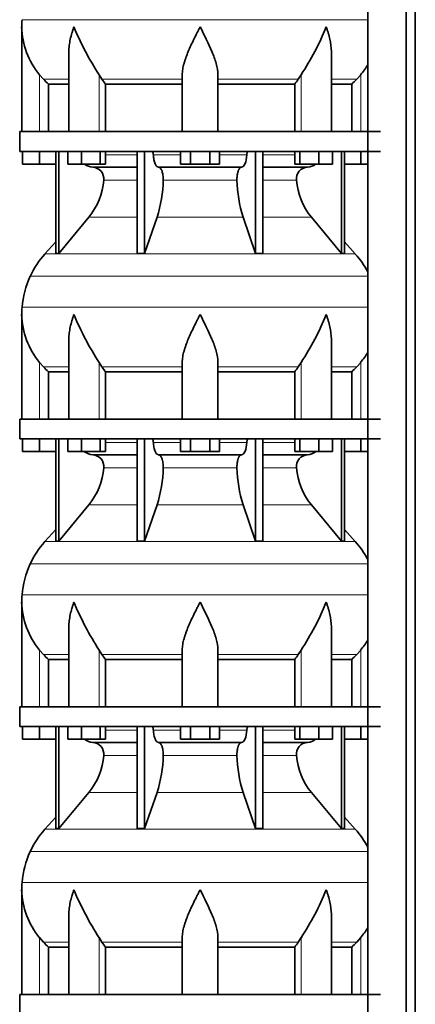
# Model space of a CAD drawing. Header units: millimetres. Extents: x 166 to 773, y -4101 to 2521.
# Tile 23 of 30: x 171 to 371, y 677 to 1174. Entities that reach past the tile are written whole.
import ezdxf

# ---------------------------------------------------------------- set-up
doc = ezdxf.new("R2010")
doc.units = ezdxf.units.MM
doc.layers.add('LOW_134-20', color=7, linetype='Continuous')
doc.layers.add('VSI134_DIFFUSORE', color=7, linetype='Continuous')

# ---------------------------------------------------------------- blocks, each defined once
blk = doc.blocks.new('SE')
at = {"layer": 'LOW_134-20', "color": 7, "linetype": 'Continuous', "lineweight": 35}
for p, q in [((346.64, 2007.18), (346.64, -909.32)), ((366.02, -909.32), (366.02, 2007.18)), ((370.57, -909.32), (370.57, 2007.18)), ((346.57, 1252.18), (346.57, 1117.18)), ((346.57, 1107.18), (346.57, 972.18)), ((346.57, 962.18), (346.57, 827.18)), ((346.57, 817.18), (346.57, 682.18))]:
    blk.add_line(p, q, dxfattribs=at)
at = {"layer": 'VSI134_DIFFUSORE', "color": 4, "linetype": 'Continuous', "lineweight": 9}
for p, q in [((172.18, 1173.54), (346.57, 1173.54)), ((181.01, 1117.18), (181.01, 1145.78)), ((183.02, 1143.48), (195.73, 1143.48)), ((211.09, 1117.18), (211.09, 1145.78)), ((212.52, 1143.48), (253.01, 1143.48)), ((271.01, 1143.48), (311.5, 1143.48)), ((312.92, 1117.18), (312.92, 1145.78)), ((328.28, 1143.48), (340.99, 1143.48)), ((343.01, 1117.18), (343.01, 1145.78)), ((214.21, 1105.41), (230.31, 1105.41)), ((238.43, 1105.41), (252.19, 1105.41)), ((271.82, 1105.41), (285.58, 1105.41)), ((293.7, 1105.41), (309.8, 1105.41)), ((230.31, 1092.64), (213.38, 1092.64)), ((280.62, 1092.64), (243.39, 1092.64)), ((310.63, 1092.64), (293.7, 1092.64)), ((205.86, 1073.94), (230.31, 1073.94)), ((240.28, 1073.94), (283.73, 1073.94)), ((293.7, 1073.94), (318.15, 1073.94)), ((183.71, 1055.43), (340.3, 1055.43)), ((346.57, 1044.17), (176.34, 1044.17)), ((172.18, 1028.54), (346.57, 1028.54)), ((181.01, 972.18), (181.01, 1000.78)), ((183.02, 998.48), (195.73, 998.48)), ((211.09, 972.18), (211.09, 1000.78)), ((212.52, 998.48), (253.01, 998.48)), ((271.01, 998.48), (311.5, 998.48)), ((312.92, 972.18), (312.92, 1000.78)), ((328.28, 998.48), (340.99, 998.48)), ((343.01, 972.18), (343.01, 1000.78)), ((214.21, 960.41), (230.31, 960.41)), ((238.43, 960.41), (252.19, 960.41)), ((271.82, 960.41), (285.58, 960.41)), ((293.7, 960.41), (309.8, 960.41)), ((230.31, 947.64), (213.38, 947.64)), ((280.62, 947.64), (243.39, 947.64)), ((310.63, 947.64), (293.7, 947.64)), ((205.86, 928.94), (230.31, 928.94)), ((240.28, 928.94), (283.73, 928.94)), ((293.7, 928.94), (318.15, 928.94)), ((183.71, 910.43), (340.3, 910.43)), ((346.57, 899.17), (176.34, 899.17)), ((172.18, 883.54), (346.57, 883.54)), ((181.01, 827.18), (181.01, 855.78)), ((211.09, 827.18), (211.09, 855.78)), ((312.92, 827.18), (312.92, 855.78)), ((343.01, 827.18), (343.01, 855.78)), ((183.02, 853.48), (195.73, 853.48)), ((212.52, 853.48), (253.01, 853.48)), ((271.01, 853.48), (311.5, 853.48)), ((328.28, 853.48), (340.99, 853.48)), ((214.21, 815.41), (230.31, 815.41)), ((238.43, 815.41), (252.19, 815.41)), ((271.82, 815.41), (285.58, 815.41)), ((293.7, 815.41), (309.8, 815.41)), ((230.31, 802.64), (213.38, 802.64)), ((280.62, 802.64), (243.39, 802.64)), ((310.63, 802.64), (293.7, 802.64)), ((205.86, 783.94), (230.31, 783.94)), ((240.28, 783.94), (283.73, 783.94)), ((293.7, 783.94), (318.15, 783.94)), ((183.71, 765.43), (340.3, 765.43)), ((346.57, 754.17), (176.34, 754.17)), ((172.18, 738.54), (346.57, 738.54)), ((181.01, 682.18), (181.01, 710.78)), ((211.09, 682.18), (211.09, 710.78)), ((312.92, 682.18), (312.92, 710.78)), ((343.01, 682.18), (343.01, 710.78)), ((183.02, 708.48), (195.73, 708.48)), ((212.52, 708.48), (253.01, 708.48)), ((271.01, 708.48), (311.5, 708.48)), ((328.28, 708.48), (340.99, 708.48))]:
    blk.add_line(p, q, dxfattribs=at)
at = {"layer": 'VSI134_DIFFUSORE', "color": 7, "linetype": 'Continuous', "lineweight": 35}
for p, q in [((172.01, 1169.92), (172.01, 1117.18)), ((195.73, 1156.54), (195.73, 1117.18)), ((328.28, 1117.18), (328.28, 1156.54)), ((183.02, 1143.48), (181.01, 1145.78)), ((212.52, 1143.48), (211.09, 1145.78)), ((253.01, 1117.18), (253.01, 1145.78)), ((271.01, 1117.18), (271.01, 1145.78)), ((312.92, 1145.78), (311.5, 1143.48)), ((343.01, 1145.78), (340.99, 1143.48)), ((185.53, 1141.04), (195.73, 1141.04)), ((185.53, 1117.18), (185.53, 1141.04)), ((214.3, 1141.04), (253.01, 1141.04)), ((214.3, 1117.18), (214.3, 1141.04)), ((271.01, 1141.04), (309.72, 1141.04)), ((309.72, 1141.04), (309.72, 1117.18)), ((328.28, 1141.04), (338.48, 1141.04)), ((338.48, 1141.04), (338.48, 1117.18)), ((353.01, 1117.18), (171.01, 1117.18)), ((171.01, 1117.18), (171.01, 1107.18)), ((171.01, 1107.18), (353.01, 1107.18)), ((172.51, 1100.78), (172.51, 1107.18)), ((172.51, 1100.78), (172.51, 1107.18)), ((181.01, 1100.78), (181.01, 1107.18)), ((189.18, 1107.18), (189.18, 1055.73)), ((190.71, 1107.18), (190.71, 1055.73)), ((195.25, 1100.78), (195.25, 1107.18)), ((202.19, 1100.78), (202.19, 1107.18)), ((211.67, 1100.78), (211.67, 1107.18)), ((214.21, 1100.78), (214.21, 1107.18)), ((230.31, 1107.18), (230.31, 1055.73)), ((234, 1107.18), (234, 1055.73)), ((252.19, 1100.78), (252.19, 1107.18)), ((257.1, 1100.78), (257.1, 1107.18)), ((266.91, 1100.78), (266.91, 1107.18)), ((271.82, 1100.78), (271.82, 1107.18)), ((290.01, 1107.18), (290.01, 1055.73)), ((293.7, 1107.18), (293.7, 1055.73)), ((309.8, 1100.78), (309.8, 1107.18)), ((312.34, 1100.78), (312.34, 1107.18)), ((321.82, 1100.78), (321.82, 1107.18)), ((328.76, 1100.78), (328.76, 1107.18)), ((333.3, 1107.18), (333.3, 1055.73)), ((334.83, 1107.18), (334.83, 1055.73)), ((343.01, 1100.78), (343.01, 1107.18)), ((181.01, 1100.78), (172.51, 1100.78)), ((189.18, 1100.78), (181.01, 1100.78)), ((202.19, 1100.78), (195.25, 1100.78)), ((211.67, 1100.78), (202.19, 1100.78)), ((207.83, 1099.18), (230.31, 1099.18)), ((214.21, 1100.78), (211.67, 1100.78)), ((241.1, 1099.18), (282.91, 1099.18)), ((257.1, 1100.78), (252.19, 1100.78)), ((266.91, 1100.78), (257.1, 1100.78)), ((271.82, 1100.78), (266.91, 1100.78)), ((293.7, 1099.18), (316.18, 1099.18)), ((312.34, 1100.78), (309.8, 1100.78)), ((321.82, 1100.78), (312.34, 1100.78)), ((328.76, 1100.78), (321.82, 1100.78)), ((343.01, 1100.78), (334.83, 1100.78)), ((346.57, 1100.78), (343.01, 1100.78)), ((190.71, 1055.73), (205.86, 1073.94)), ((234, 1055.73), (240.28, 1073.94)), ((283.73, 1073.94), (290.01, 1055.73)), ((318.15, 1073.94), (333.3, 1055.73)), ((189.18, 1061.5), (183.71, 1055.43)), ((340.3, 1055.43), (334.83, 1061.5)), ((189.18, 1055.73), (190.71, 1055.73)), ((230.31, 1055.73), (234, 1055.73)), ((290.01, 1055.73), (293.7, 1055.73)), ((333.3, 1055.73), (334.83, 1055.73)), ((172.01, 1024.92), (172.01, 972.18)), ((195.73, 1011.54), (195.73, 972.18)), ((328.28, 972.18), (328.28, 1011.54)), ((183.02, 998.48), (181.01, 1000.78)), ((212.52, 998.48), (211.09, 1000.78)), ((253.01, 972.18), (253.01, 1000.78)), ((271.01, 972.18), (271.01, 1000.78)), ((312.92, 1000.78), (311.5, 998.48)), ((343.01, 1000.78), (340.99, 998.48)), ((185.53, 996.04), (195.73, 996.04)), ((185.53, 972.18), (185.53, 996.04)), ((214.3, 996.04), (253.01, 996.04)), ((214.3, 972.18), (214.3, 996.04)), ((271.01, 996.04), (309.72, 996.04)), ((309.72, 996.04), (309.72, 972.18)), ((328.28, 996.04), (338.48, 996.04)), ((338.48, 996.04), (338.48, 972.18)), ((353.01, 972.18), (171.01, 972.18)), ((171.01, 972.18), (171.01, 962.18)), ((171.01, 962.18), (353.01, 962.18)), ((172.51, 955.78), (172.51, 962.18)), ((172.51, 955.78), (172.51, 962.18)), ((181.01, 955.78), (181.01, 962.18)), ((189.18, 962.18), (189.18, 910.73)), ((190.71, 962.18), (190.71, 910.73)), ((195.25, 955.78), (195.25, 962.18)), ((202.19, 955.78), (202.19, 962.18)), ((211.67, 955.78), (211.67, 962.18)), ((214.21, 955.78), (214.21, 962.18)), ((230.31, 962.18), (230.31, 910.73)), ((234, 962.18), (234, 910.73)), ((252.19, 955.78), (252.19, 962.18)), ((257.1, 955.78), (257.1, 962.18)), ((266.91, 955.78), (266.91, 962.18)), ((271.82, 955.78), (271.82, 962.18)), ((290.01, 962.18), (290.01, 910.73)), ((293.7, 962.18), (293.7, 910.73)), ((309.8, 955.78), (309.8, 962.18)), ((312.34, 955.78), (312.34, 962.18)), ((321.82, 955.78), (321.82, 962.18)), ((328.76, 955.78), (328.76, 962.18)), ((333.3, 962.18), (333.3, 910.73)), ((334.83, 962.18), (334.83, 910.73)), ((343.01, 955.78), (343.01, 962.18)), ((181.01, 955.78), (172.51, 955.78)), ((189.18, 955.78), (181.01, 955.78)), ((202.19, 955.78), (195.25, 955.78)), ((211.67, 955.78), (202.19, 955.78)), ((207.83, 954.18), (230.31, 954.18)), ((214.21, 955.78), (211.67, 955.78)), ((241.1, 954.18), (282.91, 954.18)), ((257.1, 955.78), (252.19, 955.78)), ((266.91, 955.78), (257.1, 955.78)), ((271.82, 955.78), (266.91, 955.78)), ((293.7, 954.18), (316.18, 954.18)), ((312.34, 955.78), (309.8, 955.78)), ((321.82, 955.78), (312.34, 955.78)), ((328.76, 955.78), (321.82, 955.78)), ((343.01, 955.78), (334.83, 955.78)), ((346.57, 955.78), (343.01, 955.78)), ((190.71, 910.73), (205.86, 928.94)), ((234, 910.73), (240.28, 928.94)), ((283.73, 928.94), (290.01, 910.73)), ((318.15, 928.94), (333.3, 910.73)), ((189.18, 916.5), (183.71, 910.43)), ((340.3, 910.43), (334.83, 916.5)), ((189.18, 910.73), (190.71, 910.73)), ((230.31, 910.73), (234, 910.73)), ((290.01, 910.73), (293.7, 910.73)), ((333.3, 910.73), (334.83, 910.73)), ((172.01, 879.92), (172.01, 827.18)), ((195.73, 866.54), (195.73, 827.18)), ((328.28, 827.18), (328.28, 866.54)), ((183.02, 853.48), (181.01, 855.78)), ((212.52, 853.48), (211.09, 855.78)), ((253.01, 827.18), (253.01, 855.78)), ((271.01, 827.18), (271.01, 855.78)), ((312.92, 855.78), (311.5, 853.48)), ((343.01, 855.78), (340.99, 853.48)), ((185.53, 851.04), (195.73, 851.04)), ((185.53, 827.18), (185.53, 851.04)), ((214.3, 851.04), (253.01, 851.04)), ((214.3, 827.18), (214.3, 851.04)), ((271.01, 851.04), (309.72, 851.04)), ((309.72, 851.04), (309.72, 827.18)), ((328.28, 851.04), (338.48, 851.04)), ((338.48, 851.04), (338.48, 827.18)), ((353.01, 827.18), (171.01, 827.18)), ((171.01, 827.18), (171.01, 817.18)), ((171.01, 817.18), (353.01, 817.18)), ((172.51, 810.78), (172.51, 817.18)), ((172.51, 810.78), (172.51, 817.18)), ((181.01, 810.78), (181.01, 817.18)), ((189.18, 817.18), (189.18, 765.73)), ((190.71, 817.18), (190.71, 765.73)), ((195.25, 810.78), (195.25, 817.18)), ((202.19, 810.78), (202.19, 817.18)), ((211.67, 810.78), (211.67, 817.18)), ((214.21, 810.78), (214.21, 817.18)), ((230.31, 817.18), (230.31, 765.73)), ((234, 817.18), (234, 765.73)), ((252.19, 810.78), (252.19, 817.18)), ((257.1, 810.78), (257.1, 817.18)), ((266.91, 810.78), (266.91, 817.18)), ((271.82, 810.78), (271.82, 817.18)), ((290.01, 817.18), (290.01, 765.73)), ((293.7, 817.18), (293.7, 765.73)), ((309.8, 810.78), (309.8, 817.18)), ((312.34, 810.78), (312.34, 817.18)), ((321.82, 810.78), (321.82, 817.18)), ((328.76, 810.78), (328.76, 817.18)), ((333.3, 817.18), (333.3, 765.73)), ((334.83, 817.18), (334.83, 765.73)), ((343.01, 810.78), (343.01, 817.18)), ((181.01, 810.78), (172.51, 810.78)), ((189.18, 810.78), (181.01, 810.78)), ((202.19, 810.78), (195.25, 810.78)), ((211.67, 810.78), (202.19, 810.78)), ((207.83, 809.18), (230.31, 809.18)), ((214.21, 810.78), (211.67, 810.78)), ((241.1, 809.18), (282.91, 809.18)), ((257.1, 810.78), (252.19, 810.78)), ((266.91, 810.78), (257.1, 810.78)), ((271.82, 810.78), (266.91, 810.78)), ((293.7, 809.18), (316.18, 809.18)), ((312.34, 810.78), (309.8, 810.78)), ((321.82, 810.78), (312.34, 810.78)), ((328.76, 810.78), (321.82, 810.78)), ((343.01, 810.78), (334.83, 810.78)), ((346.57, 810.78), (343.01, 810.78)), ((190.71, 765.73), (205.86, 783.94)), ((234, 765.73), (240.28, 783.94)), ((283.73, 783.94), (290.01, 765.73)), ((318.15, 783.94), (333.3, 765.73)), ((189.18, 771.5), (183.71, 765.43)), ((340.3, 765.43), (334.83, 771.5)), ((189.18, 765.73), (190.71, 765.73)), ((230.31, 765.73), (234, 765.73)), ((290.01, 765.73), (293.7, 765.73)), ((333.3, 765.73), (334.83, 765.73)), ((172.01, 734.92), (172.01, 682.18)), ((195.73, 721.54), (195.73, 682.18)), ((328.28, 682.18), (328.28, 721.54)), ((183.02, 708.48), (181.01, 710.78)), ((212.52, 708.48), (211.09, 710.78)), ((253.01, 682.18), (253.01, 710.78)), ((271.01, 682.18), (271.01, 710.78)), ((312.92, 710.78), (311.5, 708.48)), ((343.01, 710.78), (340.99, 708.48)), ((185.53, 706.04), (195.73, 706.04)), ((185.53, 682.18), (185.53, 706.04)), ((214.3, 706.04), (253.01, 706.04)), ((214.3, 682.18), (214.3, 706.04)), ((271.01, 706.04), (309.72, 706.04)), ((309.72, 706.04), (309.72, 682.18)), ((328.28, 706.04), (338.48, 706.04)), ((338.48, 706.04), (338.48, 682.18)), ((353.01, 682.18), (171.01, 682.18)), ((171.01, 682.18), (171.01, 672.18))]:
    blk.add_line(p, q, dxfattribs=at)
for centre, radius, start, end in [((210.51, 1169.91), 38.5, 174.5826, 180.0352), ((210.7, 1170.59), 38.7, 181.0159, 219.8906), ((336.7, 1227.45), 149.83, 202.585, 213.0327), ((201.79, 1219.81), 133.53, 326.3278, 338.0546), ((313.31, 1170.59), 38.7, 320.1094, 329.446), ((245.66, 1165.72), 39.91, 213.8601, 218.2043), ((278.38, 1165.7), 39.88, 321.7938, 326.1418), ((208.06, 1105.86), 6.68, 229.5852, 268.0094), ((207.55, 1093.32), 5.87, 353.3223, 87.2173), ((316.44, 1093.34), 5.85, 92.5772, 186.8833), ((315.95, 1105.86), 6.68, 271.9979, 310.3729), ((180.07, 1095.16), 33.4, 320.5472, 355.6594), ((178.44, 1093.84), 64.97, 342.1602, 358.9354), ((347.08, 1094.09), 66.48, 181.2569, 197.6475), ((344.04, 1095.21), 33.51, 184.3996, 219.3938), ((216.41, 1025.98), 44, 138, 155.5912), ((307.61, 1025.98), 44, 27.6842, 42), ((220.96, 1023.92), 49, 155.5912, 174.5826), ((210.51, 1024.91), 38.5, 174.5826, 180.0352), ((210.7, 1025.59), 38.7, 181.0159, 219.8906), ((336.7, 1082.45), 149.83, 202.585, 213.0327), ((201.79, 1074.81), 133.53, 326.3278, 338.0546), ((313.31, 1025.59), 38.7, 320.1094, 329.446), ((245.66, 1020.72), 39.91, 213.8601, 218.2043), ((278.38, 1020.7), 39.88, 321.7938, 326.1418), ((208.06, 960.86), 6.68, 229.5852, 268.0094), ((207.55, 948.32), 5.87, 353.3223, 87.2173), ((316.44, 948.34), 5.85, 92.5772, 186.8833), ((315.95, 960.86), 6.68, 271.9979, 310.3729), ((180.07, 950.16), 33.4, 320.5472, 355.6594), ((178.44, 948.84), 64.97, 342.1602, 358.9354), ((347.08, 949.09), 66.48, 181.2569, 197.6475), ((344.04, 950.21), 33.51, 184.3996, 219.3938), ((216.41, 880.98), 44, 138, 155.5912), ((307.61, 880.98), 44, 27.6842, 42), ((220.96, 878.92), 49, 155.5912, 174.5826), ((210.51, 879.91), 38.5, 174.5826, 180.0352), ((210.7, 880.59), 38.7, 181.0159, 219.8906), ((336.7, 937.45), 149.83, 202.585, 213.0327), ((201.79, 929.81), 133.53, 326.3278, 338.0546), ((313.31, 880.59), 38.7, 320.1094, 329.446), ((245.66, 875.72), 39.91, 213.8601, 218.2043), ((278.38, 875.7), 39.88, 321.7938, 326.1418), ((208.06, 815.86), 6.68, 229.5852, 268.0094), ((207.55, 803.32), 5.87, 353.3223, 87.2173), ((316.44, 803.34), 5.85, 92.5772, 186.8833), ((315.95, 815.86), 6.68, 271.9979, 310.3729), ((180.07, 805.16), 33.4, 320.5472, 355.6594), ((178.44, 803.84), 64.97, 342.1602, 358.9354), ((347.08, 804.09), 66.48, 181.2569, 197.6475), ((344.04, 805.21), 33.51, 184.3996, 219.3938), ((216.41, 735.98), 44, 138, 155.5912), ((307.61, 735.98), 44, 27.6842, 42), ((220.96, 733.92), 49, 155.5912, 174.5826), ((210.51, 734.91), 38.5, 174.5826, 180.0352), ((210.7, 735.59), 38.7, 181.0159, 219.8906), ((336.7, 792.45), 149.83, 202.585, 213.0327), ((201.79, 784.81), 133.53, 326.3278, 338.0546), ((313.31, 735.59), 38.7, 320.1094, 329.446), ((245.66, 730.72), 39.91, 213.8601, 218.2043), ((278.38, 730.7), 39.88, 321.7938, 326.1418)]:
    blk.add_arc(centre, radius, start, end, dxfattribs=at)
for points, knots in [([(198.37, 1169.91), (198.27, 1169.65), (198.18, 1169.39), (198, 1168.86), (197.91, 1168.6), (197.66, 1167.82), (197.5, 1167.3), (197.04, 1165.74), (196.77, 1164.71), (196.32, 1162.63), (196.14, 1161.59), (195.87, 1159.54), (195.78, 1158.52), (195.74, 1157.18), (195.73, 1156.86), (195.73, 1156.53)], [0, 0, 0, 0, 0.03125, 0.03125, 0.0625, 0.0625, 0.125, 0.125, 0.25, 0.25, 0.375, 0.375, 0.5, 0.5, 0.5400162, 0.5400162, 0.5400162, 0.5400162]), ([(262.01, 1169.91), (261.87, 1169.65), (261.74, 1169.39), (261.47, 1168.86), (261.34, 1168.6), (260.94, 1167.82), (260.68, 1167.3), (259.89, 1165.74), (259.38, 1164.71), (258.36, 1162.63), (257.87, 1161.59), (256.92, 1159.54), (256.47, 1158.52), (255.62, 1156.49), (255.23, 1155.48), (254.69, 1153.98), (254.51, 1153.48), (254.19, 1152.48), (254.04, 1151.98), (253.63, 1150.5), (253.41, 1149.53), (253.1, 1147.63), (253.01, 1146.69), (253.01, 1145.78)], [0, 0, 0, 0, 0.03125, 0.03125, 0.0625, 0.0625, 0.125, 0.125, 0.25, 0.25, 0.375, 0.375, 0.5, 0.5, 0.625, 0.625, 0.6875, 0.6875, 0.75, 0.75, 0.875, 0.875, 1, 1, 1, 1]), ([(271.01, 1145.78), (271.01, 1147.61), (270.66, 1149.51), (269.56, 1153.46), (268.81, 1155.47), (266.27, 1161.55), (264.12, 1165.76), (262.01, 1169.91)], [0, 0, 0, 0, 0.25, 0.25, 0.5, 0.5, 1, 1, 1, 1]), ([(328.28, 1156.53), (328.28, 1156.87), (328.27, 1157.21), (328.19, 1159.6), (327.91, 1161.64), (327.23, 1164.72), (326.97, 1165.75), (326.52, 1167.3), (326.35, 1167.82), (326.1, 1168.6), (325.97, 1168.99), (325.83, 1169.39), (325.74, 1169.65), (325.69, 1169.78), (325.65, 1169.91)], [0.4588627, 0.4588627, 0.4588627, 0.4588627, 0.5, 0.5, 0.75, 0.75, 0.875, 0.875, 0.9375, 0.9375, 0.96875, 0.984375, 0.984375, 1, 1, 1, 1]), ([(237.67, 1107.18), (237.72, 1107.18), (237.76, 1107.17), (237.86, 1107.13), (237.9, 1107.1), (238.03, 1106.97), (238.11, 1106.84), (238.25, 1106.51), (238.31, 1106.32), (238.39, 1105.89), (238.42, 1105.65), (238.43, 1105.41)], [0, 0, 0, 0, 0.125, 0.125, 0.25, 0.25, 0.5, 0.5, 0.75, 0.75, 1, 1, 1, 1]), ([(285.58, 1105.41), (285.59, 1105.65), (285.62, 1105.88), (285.68, 1106.21), (285.71, 1106.31), (285.76, 1106.5), (285.79, 1106.59), (285.86, 1106.76), (285.9, 1106.83), (285.98, 1106.95), (286.02, 1107.01), (286.11, 1107.1), (286.15, 1107.13), (286.25, 1107.17), (286.29, 1107.18), (286.34, 1107.18)], [0, 0, 0, 0, 0.25, 0.25, 0.375, 0.375, 0.5, 0.5, 0.625, 0.625, 0.75, 0.75, 0.875, 0.875, 1, 1, 1, 1]), ([(241.1, 1099.18), (240.93, 1099.18), (240.77, 1099.22), (240.53, 1099.34), (240.45, 1099.39), (240.29, 1099.5), (240.22, 1099.57), (239.99, 1099.79), (239.84, 1099.98), (239.56, 1100.43), (239.43, 1100.68), (239.19, 1101.24), (239.08, 1101.56), (238.88, 1102.23), (238.79, 1102.59), (238.64, 1103.34), (238.58, 1103.74), (238.48, 1104.56), (238.45, 1104.98), (238.43, 1105.41)], [0, 0, 0, 0, 0.125, 0.125, 0.1875, 0.1875, 0.25, 0.25, 0.375, 0.375, 0.5, 0.5, 0.625, 0.625, 0.75, 0.75, 0.875, 0.875, 1, 1, 1, 1]), ([(285.58, 1105.41), (285.5, 1103.7), (285.19, 1102.1), (284.21, 1099.83), (283.56, 1099.18), (282.91, 1099.18)], [0, 0, 0, 0, 0.5, 0.5, 1, 1, 1, 1]), ([(241.1, 1099.18), (241.18, 1099.18), (241.26, 1099.17), (241.42, 1099.13), (241.49, 1099.1), (241.73, 1098.97), (241.88, 1098.84), (242.17, 1098.5), (242.31, 1098.3), (242.5, 1097.94), (242.57, 1097.81), (242.69, 1097.53), (242.74, 1097.38), (242.9, 1096.92), (243, 1096.59), (243.12, 1096.05), (243.16, 1095.87), (243.22, 1095.49), (243.25, 1095.3), (243.33, 1094.71), (243.37, 1094.3), (243.41, 1093.47), (243.41, 1093.05), (243.39, 1092.64)], [0, 0, 0, 0, 0.0625, 0.0625, 0.125, 0.125, 0.25, 0.25, 0.375, 0.375, 0.4375, 0.4375, 0.5, 0.5, 0.625, 0.625, 0.6875, 0.6875, 0.75, 0.75, 0.875, 0.875, 1, 1, 1, 1]), ([(280.62, 1092.64), (280.6, 1093.05), (280.61, 1093.47), (280.63, 1094.09), (280.65, 1094.29), (280.68, 1094.7), (280.71, 1094.9), (280.78, 1095.49), (280.85, 1095.87), (280.97, 1096.41), (281.02, 1096.58), (281.11, 1096.92), (281.21, 1097.24), (281.32, 1097.53), (281.44, 1097.8), (281.51, 1097.94), (281.7, 1098.3), (281.84, 1098.51), (282.13, 1098.84), (282.29, 1098.97), (282.6, 1099.14), (282.75, 1099.18), (282.91, 1099.18)], [0, 0, 0, 0, 0.125, 0.125, 0.1875, 0.1875, 0.25, 0.25, 0.375, 0.375, 0.4375, 0.4375, 0.5, 0.5625, 0.5625, 0.625, 0.625, 0.75, 0.75, 0.875, 0.875, 1, 1, 1, 1]), ([(198.37, 1024.91), (198.27, 1024.65), (198.18, 1024.39), (198, 1023.86), (197.91, 1023.6), (197.66, 1022.82), (197.5, 1022.3), (197.04, 1020.74), (196.77, 1019.71), (196.32, 1017.63), (196.14, 1016.59), (195.87, 1014.54), (195.78, 1013.52), (195.74, 1012.18), (195.73, 1011.86), (195.73, 1011.53)], [0, 0, 0, 0, 0.03125, 0.03125, 0.0625, 0.0625, 0.125, 0.125, 0.25, 0.25, 0.375, 0.375, 0.5, 0.5, 0.5400162, 0.5400162, 0.5400162, 0.5400162]), ([(262.01, 1024.91), (261.87, 1024.65), (261.74, 1024.39), (261.47, 1023.86), (261.34, 1023.6), (260.94, 1022.82), (260.68, 1022.3), (259.89, 1020.74), (259.38, 1019.71), (258.36, 1017.63), (257.87, 1016.59), (256.92, 1014.54), (256.47, 1013.52), (255.62, 1011.49), (255.23, 1010.48), (254.69, 1008.98), (254.51, 1008.48), (254.19, 1007.48), (254.04, 1006.98), (253.63, 1005.5), (253.41, 1004.53), (253.1, 1002.63), (253.01, 1001.69), (253.01, 1000.78)], [0, 0, 0, 0, 0.03125, 0.03125, 0.0625, 0.0625, 0.125, 0.125, 0.25, 0.25, 0.375, 0.375, 0.5, 0.5, 0.625, 0.625, 0.6875, 0.6875, 0.75, 0.75, 0.875, 0.875, 1, 1, 1, 1]), ([(271.01, 1000.78), (271.01, 1002.61), (270.66, 1004.51), (269.56, 1008.46), (268.81, 1010.47), (266.27, 1016.55), (264.12, 1020.76), (262.01, 1024.91)], [0, 0, 0, 0, 0.25, 0.25, 0.5, 0.5, 1, 1, 1, 1]), ([(328.28, 1011.53), (328.28, 1011.87), (328.27, 1012.21), (328.19, 1014.6), (327.91, 1016.64), (327.23, 1019.72), (326.97, 1020.75), (326.52, 1022.3), (326.35, 1022.82), (326.1, 1023.6), (325.97, 1023.99), (325.83, 1024.39), (325.74, 1024.65), (325.69, 1024.78), (325.65, 1024.91)], [0.4588627, 0.4588627, 0.4588627, 0.4588627, 0.5, 0.5, 0.75, 0.75, 0.875, 0.875, 0.9375, 0.9375, 0.96875, 0.984375, 0.984375, 1, 1, 1, 1]), ([(237.67, 962.18), (237.72, 962.18), (237.76, 962.17), (237.86, 962.13), (237.9, 962.1), (238.03, 961.97), (238.11, 961.84), (238.25, 961.51), (238.31, 961.32), (238.39, 960.89), (238.42, 960.65), (238.43, 960.41)], [0, 0, 0, 0, 0.125, 0.125, 0.25, 0.25, 0.5, 0.5, 0.75, 0.75, 1, 1, 1, 1]), ([(241.1, 954.18), (240.93, 954.18), (240.77, 954.22), (240.53, 954.34), (240.45, 954.39), (240.29, 954.5), (240.22, 954.57), (239.99, 954.79), (239.84, 954.98), (239.56, 955.43), (239.43, 955.68), (239.19, 956.24), (239.08, 956.56), (238.88, 957.23), (238.79, 957.59), (238.64, 958.34), (238.58, 958.74), (238.48, 959.56), (238.45, 959.98), (238.43, 960.41)], [0, 0, 0, 0, 0.125, 0.125, 0.1875, 0.1875, 0.25, 0.25, 0.375, 0.375, 0.5, 0.5, 0.625, 0.625, 0.75, 0.75, 0.875, 0.875, 1, 1, 1, 1]), ([(285.58, 960.41), (285.5, 958.7), (285.19, 957.1), (284.21, 954.83), (283.56, 954.18), (282.91, 954.18)], [0, 0, 0, 0, 0.5, 0.5, 1, 1, 1, 1]), ([(285.58, 960.41), (285.59, 960.65), (285.62, 960.88), (285.68, 961.21), (285.71, 961.31), (285.76, 961.5), (285.79, 961.59), (285.86, 961.76), (285.9, 961.83), (285.98, 961.95), (286.02, 962.01), (286.11, 962.1), (286.15, 962.13), (286.25, 962.17), (286.29, 962.18), (286.34, 962.18)], [0, 0, 0, 0, 0.25, 0.25, 0.375, 0.375, 0.5, 0.5, 0.625, 0.625, 0.75, 0.75, 0.875, 0.875, 1, 1, 1, 1]), ([(241.1, 954.18), (241.18, 954.18), (241.26, 954.17), (241.42, 954.13), (241.49, 954.1), (241.73, 953.97), (241.88, 953.84), (242.17, 953.5), (242.31, 953.3), (242.5, 952.94), (242.57, 952.81), (242.69, 952.53), (242.74, 952.38), (242.9, 951.92), (243, 951.59), (243.12, 951.05), (243.16, 950.87), (243.22, 950.49), (243.25, 950.3), (243.33, 949.71), (243.37, 949.3), (243.41, 948.47), (243.41, 948.05), (243.39, 947.64)], [0, 0, 0, 0, 0.0625, 0.0625, 0.125, 0.125, 0.25, 0.25, 0.375, 0.375, 0.4375, 0.4375, 0.5, 0.5, 0.625, 0.625, 0.6875, 0.6875, 0.75, 0.75, 0.875, 0.875, 1, 1, 1, 1]), ([(280.62, 947.64), (280.6, 948.05), (280.61, 948.47), (280.63, 949.09), (280.65, 949.29), (280.68, 949.7), (280.71, 949.9), (280.78, 950.49), (280.85, 950.87), (280.97, 951.41), (281.02, 951.58), (281.11, 951.92), (281.21, 952.24), (281.32, 952.53), (281.44, 952.8), (281.51, 952.94), (281.7, 953.3), (281.84, 953.51), (282.13, 953.84), (282.29, 953.97), (282.6, 954.14), (282.75, 954.18), (282.91, 954.18)], [0, 0, 0, 0, 0.125, 0.125, 0.1875, 0.1875, 0.25, 0.25, 0.375, 0.375, 0.4375, 0.4375, 0.5, 0.5625, 0.5625, 0.625, 0.625, 0.75, 0.75, 0.875, 0.875, 1, 1, 1, 1]), ([(198.37, 879.91), (198.27, 879.65), (198.18, 879.39), (198, 878.86), (197.91, 878.6), (197.66, 877.82), (197.5, 877.3), (197.04, 875.74), (196.77, 874.71), (196.32, 872.63), (196.14, 871.59), (195.87, 869.54), (195.78, 868.52), (195.74, 867.18), (195.73, 866.86), (195.73, 866.53)], [0, 0, 0, 0, 0.03125, 0.03125, 0.0625, 0.0625, 0.125, 0.125, 0.25, 0.25, 0.375, 0.375, 0.5, 0.5, 0.5400162, 0.5400162, 0.5400162, 0.5400162]), ([(262.01, 879.91), (261.87, 879.65), (261.74, 879.39), (261.47, 878.86), (261.34, 878.6), (260.94, 877.82), (260.68, 877.3), (259.89, 875.74), (259.38, 874.71), (258.36, 872.63), (257.87, 871.59), (256.92, 869.54), (256.47, 868.52), (255.62, 866.49), (255.23, 865.48), (254.69, 863.98), (254.51, 863.48), (254.19, 862.48), (254.04, 861.98), (253.63, 860.5), (253.41, 859.53), (253.1, 857.63), (253.01, 856.69), (253.01, 855.78)], [0, 0, 0, 0, 0.03125, 0.03125, 0.0625, 0.0625, 0.125, 0.125, 0.25, 0.25, 0.375, 0.375, 0.5, 0.5, 0.625, 0.625, 0.6875, 0.6875, 0.75, 0.75, 0.875, 0.875, 1, 1, 1, 1]), ([(271.01, 855.78), (271.01, 857.61), (270.66, 859.51), (269.56, 863.46), (268.81, 865.47), (266.27, 871.55), (264.12, 875.76), (262.01, 879.91)], [0, 0, 0, 0, 0.25, 0.25, 0.5, 0.5, 1, 1, 1, 1]), ([(328.28, 866.53), (328.28, 866.87), (328.27, 867.21), (328.19, 869.6), (327.91, 871.64), (327.23, 874.72), (326.97, 875.75), (326.52, 877.3), (326.35, 877.82), (326.1, 878.6), (325.97, 878.99), (325.83, 879.39), (325.74, 879.65), (325.69, 879.78), (325.65, 879.91)], [0.4588627, 0.4588627, 0.4588627, 0.4588627, 0.5, 0.5, 0.75, 0.75, 0.875, 0.875, 0.9375, 0.9375, 0.96875, 0.984375, 0.984375, 1, 1, 1, 1]), ([(237.67, 817.18), (237.72, 817.18), (237.76, 817.17), (237.86, 817.13), (237.9, 817.1), (238.03, 816.97), (238.11, 816.84), (238.25, 816.51), (238.31, 816.32), (238.39, 815.89), (238.42, 815.65), (238.43, 815.41)], [0, 0, 0, 0, 0.125, 0.125, 0.25, 0.25, 0.5, 0.5, 0.75, 0.75, 1, 1, 1, 1]), ([(241.1, 809.18), (240.93, 809.18), (240.77, 809.22), (240.53, 809.34), (240.45, 809.39), (240.29, 809.5), (240.22, 809.57), (239.99, 809.79), (239.84, 809.98), (239.56, 810.43), (239.43, 810.68), (239.19, 811.24), (239.08, 811.56), (238.88, 812.23), (238.79, 812.59), (238.64, 813.34), (238.58, 813.74), (238.48, 814.56), (238.45, 814.98), (238.43, 815.41)], [0, 0, 0, 0, 0.125, 0.125, 0.1875, 0.1875, 0.25, 0.25, 0.375, 0.375, 0.5, 0.5, 0.625, 0.625, 0.75, 0.75, 0.875, 0.875, 1, 1, 1, 1]), ([(285.58, 815.41), (285.5, 813.7), (285.19, 812.1), (284.21, 809.83), (283.56, 809.18), (282.91, 809.18)], [0, 0, 0, 0, 0.5, 0.5, 1, 1, 1, 1]), ([(285.58, 815.41), (285.59, 815.65), (285.62, 815.88), (285.68, 816.21), (285.71, 816.31), (285.76, 816.5), (285.79, 816.59), (285.86, 816.76), (285.9, 816.83), (285.98, 816.95), (286.02, 817.01), (286.11, 817.1), (286.15, 817.13), (286.25, 817.17), (286.29, 817.18), (286.34, 817.18)], [0, 0, 0, 0, 0.25, 0.25, 0.375, 0.375, 0.5, 0.5, 0.625, 0.625, 0.75, 0.75, 0.875, 0.875, 1, 1, 1, 1]), ([(241.1, 809.18), (241.18, 809.18), (241.26, 809.17), (241.42, 809.13), (241.49, 809.1), (241.73, 808.97), (241.88, 808.84), (242.17, 808.5), (242.31, 808.3), (242.5, 807.94), (242.57, 807.81), (242.69, 807.53), (242.74, 807.38), (242.9, 806.92), (243, 806.59), (243.12, 806.05), (243.16, 805.87), (243.22, 805.49), (243.25, 805.3), (243.33, 804.71), (243.37, 804.3), (243.41, 803.47), (243.41, 803.05), (243.39, 802.64)], [0, 0, 0, 0, 0.0625, 0.0625, 0.125, 0.125, 0.25, 0.25, 0.375, 0.375, 0.4375, 0.4375, 0.5, 0.5, 0.625, 0.625, 0.6875, 0.6875, 0.75, 0.75, 0.875, 0.875, 1, 1, 1, 1]), ([(280.62, 802.64), (280.6, 803.05), (280.61, 803.47), (280.63, 804.09), (280.65, 804.29), (280.68, 804.7), (280.71, 804.9), (280.78, 805.49), (280.85, 805.87), (280.97, 806.41), (281.02, 806.58), (281.11, 806.92), (281.21, 807.24), (281.32, 807.53), (281.44, 807.8), (281.51, 807.94), (281.7, 808.3), (281.84, 808.51), (282.13, 808.84), (282.29, 808.97), (282.6, 809.14), (282.75, 809.18), (282.91, 809.18)], [0, 0, 0, 0, 0.125, 0.125, 0.1875, 0.1875, 0.25, 0.25, 0.375, 0.375, 0.4375, 0.4375, 0.5, 0.5625, 0.5625, 0.625, 0.625, 0.75, 0.75, 0.875, 0.875, 1, 1, 1, 1]), ([(198.37, 734.91), (198.27, 734.65), (198.18, 734.39), (198, 733.86), (197.91, 733.6), (197.66, 732.82), (197.5, 732.3), (197.04, 730.74), (196.77, 729.71), (196.32, 727.63), (196.14, 726.59), (195.87, 724.54), (195.78, 723.52), (195.74, 722.18), (195.73, 721.86), (195.73, 721.53)], [0, 0, 0, 0, 0.03125, 0.03125, 0.0625, 0.0625, 0.125, 0.125, 0.25, 0.25, 0.375, 0.375, 0.5, 0.5, 0.5400162, 0.5400162, 0.5400162, 0.5400162]), ([(262.01, 734.91), (261.87, 734.65), (261.74, 734.39), (261.47, 733.86), (261.34, 733.6), (260.94, 732.82), (260.68, 732.3), (259.89, 730.74), (259.38, 729.71), (258.36, 727.63), (257.87, 726.59), (256.92, 724.54), (256.47, 723.52), (255.62, 721.49), (255.23, 720.48), (254.69, 718.98), (254.51, 718.48), (254.19, 717.48), (254.04, 716.98), (253.63, 715.5), (253.41, 714.53), (253.1, 712.63), (253.01, 711.69), (253.01, 710.78)], [0, 0, 0, 0, 0.03125, 0.03125, 0.0625, 0.0625, 0.125, 0.125, 0.25, 0.25, 0.375, 0.375, 0.5, 0.5, 0.625, 0.625, 0.6875, 0.6875, 0.75, 0.75, 0.875, 0.875, 1, 1, 1, 1]), ([(271.01, 710.78), (271.01, 712.61), (270.66, 714.51), (269.56, 718.46), (268.81, 720.47), (266.27, 726.55), (264.12, 730.76), (262.01, 734.91)], [0, 0, 0, 0, 0.25, 0.25, 0.5, 0.5, 1, 1, 1, 1]), ([(328.28, 721.53), (328.28, 721.87), (328.27, 722.21), (328.19, 724.6), (327.91, 726.64), (327.23, 729.72), (326.97, 730.75), (326.52, 732.3), (326.35, 732.82), (326.1, 733.6), (325.97, 733.99), (325.83, 734.39), (325.74, 734.65), (325.69, 734.78), (325.65, 734.91)], [0.4588627, 0.4588627, 0.4588627, 0.4588627, 0.5, 0.5, 0.75, 0.75, 0.875, 0.875, 0.9375, 0.9375, 0.96875, 0.984375, 0.984375, 1, 1, 1, 1])]:
    blk.add_open_spline(points, degree=3, knots=knots, dxfattribs=at)
for points in [[(185.53, 1141.04), (184.66, 1141.82), (183.82, 1142.64), (183.02, 1143.48)], [(340.99, 1143.48), (340.19, 1142.64), (339.35, 1141.82), (338.48, 1141.04)], [(185.53, 996.04), (184.66, 996.82), (183.82, 997.64), (183.02, 998.48)], [(340.99, 998.48), (340.19, 997.64), (339.35, 996.82), (338.48, 996.04)], [(185.53, 851.04), (184.66, 851.82), (183.82, 852.64), (183.02, 853.48)], [(340.99, 853.48), (340.19, 852.64), (339.35, 851.82), (338.48, 851.04)], [(185.53, 706.04), (184.66, 706.82), (183.82, 707.64), (183.02, 708.48)], [(340.99, 708.48), (340.19, 707.64), (339.35, 706.82), (338.48, 706.04)]]:
    blk.add_open_spline(points, degree=3, dxfattribs=at)

msp = doc.modelspace()

# ---------------------------------------------------------------- block references
msp.add_blockref('SE', (0, 0))

doc.saveas('drawing.dxf')
